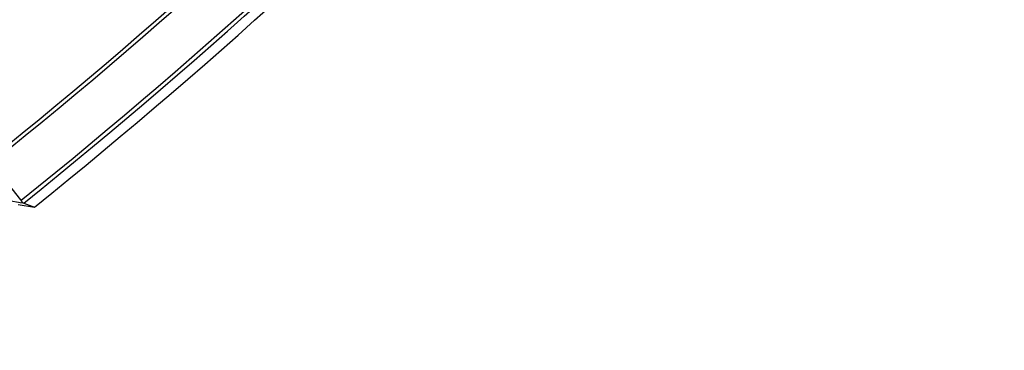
# Model space of a CAD drawing. Header units: millimetres. Extents: x 0 to 420, y 0 to 297.
# Tile 239 of 256: x 394.55 to 403.49, y 175.74 to 178.75. Entities that reach past the tile are written whole.
import ezdxf

# ---------------------------------------------------------------- set-up
doc = ezdxf.new("R2010")
doc.units = ezdxf.units.MM
doc.header["$LTSCALE"] = 23.1
doc.layers.get('0').update_dxf_attribs({"linetype": 'CONTINUOUS'})
doc.layers.add('02___PRT_ALL_AXES', color=7, linetype='CONTINUOUS')
doc.layers.add('06___PRT_ALL_SURFS', color=7, linetype='CONTINUOUS')

msp = doc.modelspace()

# ---------------------------------------------------------------- linework, layer by layer
at = {"color": 7, "linetype": 'Continuous'}
for p, q in [((394.4368, 177.1062), (394.5736, 177.0838)), ((394.5365, 177.0681), (394.684, 177.0431)), ((394.5865, 177.0804), (394.684, 177.0431)), ((394.5865, 177.0804), (394.684, 177.0431))]:
    msp.add_line(p, q, dxfattribs=at)
for centre, radius, start, end in [((363.731, 215.5434), 43.4015, 297.87024, 322.33443), ((363.731, 215.5434), 44.8686, 297.87024, 322.65933), ((363.731, 215.5434), 45.0218, 297.87024, 322.65933), ((363.731, 215.5434), 48.8085, 308.72327, 323.61978), ((363.731, 215.5434), 48.8424, 308.73163, 323.66158), ((363.731, 215.5434), 49.2748, 308.73533, 323.76691), ((363.731, 215.5434), 49.3099, 308.73705, 323.74141), ((385.3895, 169.916), 11.6563, 38.09101, 40.21647)]:
    msp.add_arc(centre, radius, start, end, dxfattribs=at)
for points, knots in [([(394.5736, 177.0838), (394.5735, 177.0856), (394.572, 177.0941), (394.5675, 177.1017), (394.5634, 177.1069)], [0, 0, 0, 0, 0.218508, 1, 1, 1, 1]), ([(394.5865, 177.0804), (394.5859, 177.0807), (394.5816, 177.082), (394.5773, 177.0829), (394.5736, 177.0838)], [0, 0, 0, 0, 0.145398, 1, 1, 1, 1])]:
    msp.add_open_spline(points, degree=3, knots=knots, dxfattribs=at)
at = {"layer": '02___PRT_ALL_AXES', "color": 7, "linetype": 'Continuous'}
msp.add_arc((363.731, 215.5434), 43.3615, 297.87024, 322.35243, dxfattribs=at)
at = {"layer": '06___PRT_ALL_SURFS', "color": 7, "linetype": 'Continuous'}
msp.add_arc((363.731, 215.5434), 49.4, 308.79819, 323.76221, dxfattribs=at)

doc.saveas('drawing.dxf')
